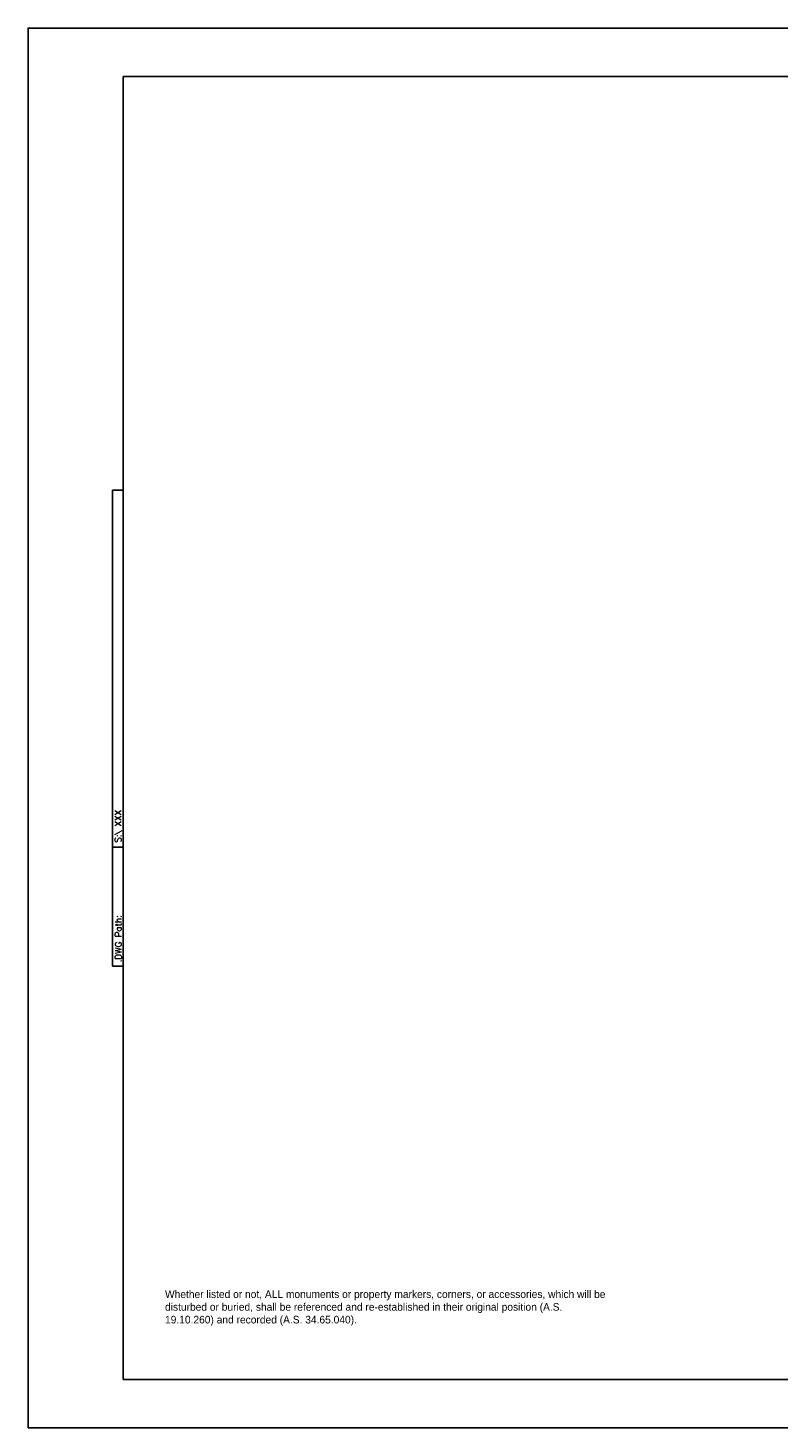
# Paper-space layout 'SCD-SCS' of a CAD drawing. Header units: feet. Extents: x 0 to 34, y 0 to 22.
# Tile 1 of 3: x 0 to 11.8, y 0 to 22. Entities that reach past the tile are written whole.
import ezdxf
from ezdxf.enums import TextEntityAlignment as Align

# ---------------------------------------------------------------- set-up
doc = ezdxf.new("R2010")
doc.units = ezdxf.units.FT
doc.header["$LTSCALE"] = 20
doc.header["$MEASUREMENT"] = 0
doc.layers.add('S-SB', color=4, linetype='Continuous')
doc.layers.add('STS_Notes', color=3, linetype='Continuous')
doc.styles.add('L100', font='STENCIL', dxfattribs={"height": 0.1})
doc.styles.add('L100ps', font='simplex.shx', dxfattribs={"height": 0.1})

psp = doc.layouts.new('SCD-SCS')

# ---------------------------------------------------------------- linework, layer by layer
at = {"layer": 'S-SB'}
for p, q in [((1.326, 7.26), (1.326, 14.74)), ((1.326, 14.74), (1.496, 14.74)), ((1.496, 7.26), (1.496, 14.74)), ((1.326, 9.128), (1.496, 9.128)), ((1.326, 7.26), (1.496, 7.26))]:
    psp.add_line(p, q, dxfattribs=at)
for points in [[(0, 0), (0, 22), (34, 22), (34, 0)], [(1.496, 0.764), (1.496, 21.236), (33.387, 21.236), (33.387, 0.764)]]:
    psp.add_lwpolyline(points, close=True, dxfattribs=at)

# ---------------------------------------------------------------- texts
at = {"layer": 'S-SB', "style": 'L100ps'}
psp.add_text('S:\\ XXX', height=0.1, rotation=90, dxfattribs=at).set_placement((1.496, 9.2), align=Align.BOTTOM_LEFT)
psp.add_text('.DWG Path:', height=0.1, rotation=90, dxfattribs=at).set_placement((1.47, 7.318))
at = {"layer": 'STS_Notes', "insert": (2.153, 2.163), "char_height": 0.12, "width": 7.02834, "attachment_point": 1, "style": 'L100'}
psp.add_mtext('Whether listed or not, ALL monuments or property markers, corners, or accessories, which will be disturbed or buried, shall be referenced and re-established in their original position (A.S. 19.10.260) and recorded (A.S. 34.65.040).', dxfattribs=at)

doc.saveas('drawing.dxf')
